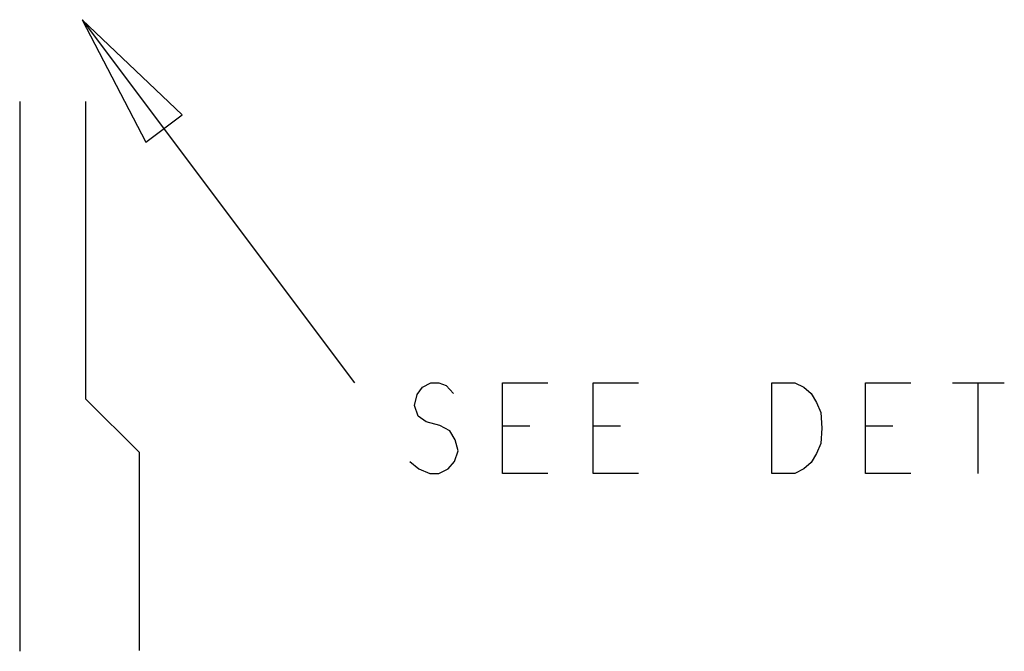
# Model space of a CAD drawing. Extents: x 28 to 61, y 25 to 46.
# Tile 4 of 61: x 35.406 to 36.491, y 29.254 to 29.95. Entities that reach past the tile are written whole.
import ezdxf

# ---------------------------------------------------------------- set-up
doc = ezdxf.new("R2010")
doc.units = 0
doc.layers.add('RVP8-TX_d_fab', color=2, linetype='CONTINUOUS')

msp = doc.modelspace()

# ---------------------------------------------------------------- linework, layer by layer
at = {"layer": 'RVP8-TX_d_fab'}
for points in [[(35.475, 29.95), (35.775, 29.55)], [(35.406, 29.86), (35.406, 29.254)], [(35.538, 29.255), (35.538, 29.473), (35.479, 29.532), (35.479, 29.86)], [(35.836, 29.463), (35.846, 29.455), (35.858, 29.45), (35.868, 29.45), (35.878, 29.455), (35.885, 29.463), (35.889, 29.475), (35.886, 29.487), (35.88, 29.497), (35.869, 29.503), (35.854, 29.507), (35.845, 29.513), (35.841, 29.525), (35.844, 29.537), (35.85, 29.545), (35.859, 29.55), (35.868, 29.55), (35.876, 29.547), (35.884, 29.538)], [(35.988, 29.45), (35.938, 29.45), (35.938, 29.55), (35.988, 29.55)], [(36.088, 29.45), (36.038, 29.45), (36.038, 29.55), (36.088, 29.55)], [(36.388, 29.45), (36.338, 29.45), (36.338, 29.55), (36.388, 29.55)], [(36.434, 29.55), (36.491, 29.55)], [(36.462, 29.55), (36.462, 29.45)], [(35.968, 29.502), (35.938, 29.502)], [(36.068, 29.502), (36.038, 29.502)], [(36.368, 29.502), (36.338, 29.502)]]:
    msp.add_lwpolyline(points, dxfattribs=at)
for points in [[(35.585, 29.845), (35.475, 29.95), (35.545, 29.815), (35.585, 29.845)], [(36.235, 29.45), (36.235, 29.55), (36.26, 29.55), (36.27, 29.545), (36.278, 29.538), (36.284, 29.528), (36.289, 29.517), (36.29, 29.5), (36.289, 29.483), (36.284, 29.472), (36.278, 29.462), (36.27, 29.455), (36.26, 29.45), (36.235, 29.45)]]:
    msp.add_lwpolyline(points, close=True, dxfattribs=at)

doc.saveas('drawing.dxf')
